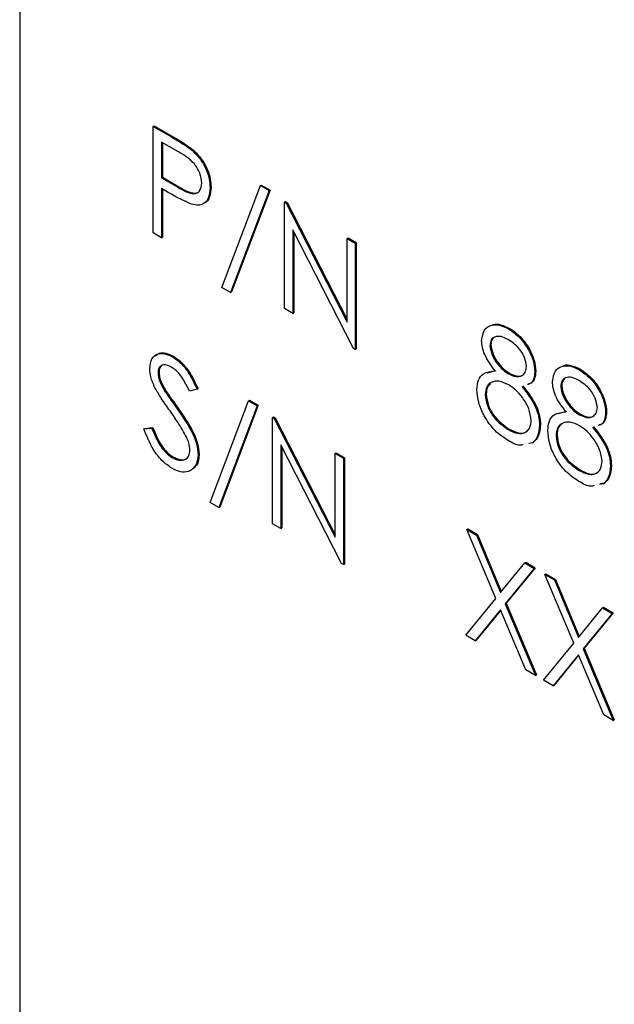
# Model space of a CAD drawing. Header units: inches. Extents: x 0.6 to 33.8, y 0 to 21.7.
# Tile 162 of 169: x 29.096 to 29.203, y 18.267 to 18.445. Entities that reach past the tile are written whole.
import ezdxf

# ---------------------------------------------------------------- set-up
doc = ezdxf.new("R2010")
doc.units = ezdxf.units.IN
doc.header["$MEASUREMENT"] = 0

msp = doc.modelspace()

# ---------------------------------------------------------------- linework, layer by layer
at = {"color": 7, "linetype": 'Continuous'}
for p, q in [((29.09576, 18.54893), (29.09576, 18.25294)), ((29.1198, 18.42538), (29.11998, 18.42548)), ((29.1198, 18.42538), (29.12305, 18.4235)), ((29.1198, 18.40624), (29.1198, 18.42538)), ((29.11998, 18.42548), (29.12323, 18.42361)), ((29.12432, 18.42081), (29.12129, 18.42256)), ((29.12129, 18.42256), (29.12129, 18.41618)), ((29.12305, 18.4235), (29.12323, 18.42361)), ((29.12147, 18.42246), (29.12147, 18.41628)), ((29.12683, 18.42104), (29.127, 18.42114)), ((29.12129, 18.41618), (29.12147, 18.41628)), ((29.12129, 18.41618), (29.12419, 18.41446)), ((29.12147, 18.41628), (29.12437, 18.41456)), ((29.12248, 18.41353), (29.12129, 18.41422)), ((29.12129, 18.41422), (29.12129, 18.40538)), ((29.12147, 18.41411), (29.12147, 18.40549)), ((29.12419, 18.41446), (29.12437, 18.41456)), ((29.13, 18.41436), (29.13018, 18.41446)), ((29.13213, 18.39643), (29.13906, 18.41476)), ((29.14063, 18.41385), (29.13369, 18.39553)), ((29.1408, 18.41395), (29.13387, 18.39563)), ((29.13906, 18.41476), (29.13923, 18.41486)), ((29.13906, 18.41476), (29.14063, 18.41385)), ((29.13923, 18.41486), (29.1408, 18.41395)), ((29.14063, 18.41385), (29.1408, 18.41395)), ((29.14339, 18.41177), (29.14356, 18.41187)), ((29.14356, 18.41187), (29.14388, 18.41169)), ((29.14339, 18.39263), (29.14339, 18.41177)), ((29.14339, 18.41177), (29.1437, 18.41159)), ((29.1437, 18.41159), (29.14388, 18.41169)), ((29.1437, 18.41159), (29.15465, 18.3902)), ((29.14388, 18.41169), (29.15465, 18.39065)), ((29.1558, 18.38546), (29.14487, 18.4068)), ((29.14487, 18.4068), (29.14487, 18.39177)), ((29.12129, 18.40538), (29.1198, 18.40624)), ((29.12129, 18.40538), (29.12147, 18.40549)), ((29.14505, 18.40645), (29.14505, 18.39187)), ((29.15465, 18.40526), (29.15483, 18.40537)), ((29.15465, 18.40526), (29.15614, 18.40441)), ((29.15465, 18.3902), (29.15465, 18.40526)), ((29.15483, 18.40537), (29.15631, 18.40451)), ((29.15614, 18.40441), (29.15631, 18.40451)), ((29.15614, 18.40441), (29.15614, 18.38527)), ((29.15631, 18.40451), (29.15631, 18.38537)), ((29.13369, 18.39553), (29.13213, 18.39643)), ((29.13369, 18.39553), (29.13387, 18.39563)), ((29.14487, 18.39177), (29.14339, 18.39263)), ((29.14487, 18.39177), (29.14505, 18.39187)), ((29.18373, 18.38897), (29.1839, 18.38907)), ((29.15614, 18.38527), (29.1558, 18.38546)), ((29.15614, 18.38527), (29.15631, 18.38537)), ((29.18036, 18.38598), (29.18053, 18.38608)), ((29.12325, 18.38395), (29.12343, 18.38405)), ((29.12065, 18.38106), (29.12083, 18.38116)), ((29.17987, 18.3811), (29.18147, 18.38151)), ((29.1837, 18.38089), (29.18388, 18.38099)), ((29.18843, 18.38129), (29.18861, 18.38139)), ((29.19648, 18.38161), (29.19665, 18.38171)), ((29.12766, 18.37816), (29.12784, 18.37826)), ((29.19311, 18.37862), (29.19328, 18.37872)), ((29.12175, 18.37796), (29.12192, 18.37806)), ((29.12766, 18.37816), (29.12632, 18.37776)), ((29.17951, 18.37714), (29.17968, 18.37724)), ((29.12397, 18.37477), (29.12415, 18.37487)), ((29.13, 18.35772), (29.13693, 18.37605)), ((29.1385, 18.37514), (29.13157, 18.35682)), ((29.13868, 18.37525), (29.13175, 18.35692)), ((29.13693, 18.37605), (29.13711, 18.37615)), ((29.13693, 18.37605), (29.1385, 18.37514)), ((29.13711, 18.37615), (29.13868, 18.37525)), ((29.1385, 18.37514), (29.13868, 18.37525)), ((29.14126, 18.37306), (29.14144, 18.37316)), ((29.14126, 18.35392), (29.14126, 18.37306)), ((29.14126, 18.37306), (29.14157, 18.37288)), ((29.14144, 18.37316), (29.14175, 18.37298)), ((29.14157, 18.37288), (29.14175, 18.37298)), ((29.14175, 18.37298), (29.15252, 18.35194)), ((29.19261, 18.37374), (29.19422, 18.37415)), ((29.19645, 18.37353), (29.19663, 18.37363)), ((29.20118, 18.37393), (29.20136, 18.37403)), ((29.1181, 18.37098), (29.1195, 18.37114)), ((29.11828, 18.37108), (29.11968, 18.37125)), ((29.1195, 18.37114), (29.11968, 18.37125)), ((29.14157, 18.37288), (29.15252, 18.3515)), ((29.18928, 18.37171), (29.18946, 18.37181)), ((29.1181, 18.37098), (29.11828, 18.37108)), ((29.18364, 18.37086), (29.18382, 18.37096)), ((29.19226, 18.36978), (29.19243, 18.36988)), ((29.15367, 18.34676), (29.14275, 18.36809)), ((29.14275, 18.36809), (29.14275, 18.35306)), ((29.14293, 18.36775), (29.14293, 18.35316)), ((29.18803, 18.36847), (29.18734, 18.36834)), ((29.18803, 18.36847), (29.1882, 18.36857)), ((29.12314, 18.36585), (29.12332, 18.36596)), ((29.12788, 18.36634), (29.12805, 18.36644)), ((29.15252, 18.36656), (29.1527, 18.36666)), ((29.15252, 18.36656), (29.15401, 18.3657)), ((29.15252, 18.3515), (29.15252, 18.36656)), ((29.1527, 18.36666), (29.15419, 18.3658)), ((29.15401, 18.3657), (29.15419, 18.3658)), ((29.15419, 18.3658), (29.15419, 18.34666)), ((29.15401, 18.3657), (29.15401, 18.34656)), ((29.20203, 18.36435), (29.20221, 18.36445)), ((29.19639, 18.3635), (29.19657, 18.3636)), ((29.20077, 18.36111), (29.20008, 18.36098)), ((29.20095, 18.36121), (29.20026, 18.36108)), ((29.20077, 18.36111), (29.20095, 18.36121)), ((29.13157, 18.35682), (29.13, 18.35772)), ((29.13157, 18.35682), (29.13175, 18.35692)), ((29.14275, 18.35306), (29.14126, 18.35392)), ((29.14275, 18.35306), (29.14293, 18.35316)), ((29.17621, 18.35288), (29.17639, 18.35298)), ((29.17621, 18.35288), (29.17793, 18.35189)), ((29.18141, 18.3405), (29.17621, 18.35288)), ((29.17639, 18.35298), (29.17811, 18.35199)), ((29.17793, 18.35189), (29.17811, 18.35199)), ((29.17793, 18.35189), (29.18227, 18.34156)), ((29.17811, 18.35199), (29.18241, 18.34174)), ((29.15401, 18.34656), (29.15367, 18.34676)), ((29.15401, 18.34656), (29.15419, 18.34666)), ((29.18227, 18.34156), (29.18661, 18.34688)), ((29.18661, 18.34688), (29.18679, 18.34698)), ((29.18661, 18.34688), (29.18833, 18.34589)), ((29.18679, 18.34698), (29.1885, 18.34599)), ((29.18833, 18.34589), (29.18313, 18.33951)), ((29.1885, 18.34599), (29.18331, 18.33961)), ((29.18833, 18.34589), (29.1885, 18.34599)), ((29.19024, 18.34479), (29.19041, 18.34489)), ((29.19024, 18.34479), (29.19195, 18.3438)), ((29.19544, 18.33241), (29.19024, 18.34479)), ((29.19041, 18.34489), (29.19213, 18.3439)), ((29.19195, 18.3438), (29.19213, 18.3439)), ((29.19195, 18.3438), (29.19629, 18.33346)), ((29.19213, 18.3439), (29.19644, 18.33364)), ((29.176, 18.33387), (29.18141, 18.3405)), ((29.18313, 18.33951), (29.18331, 18.33961)), ((29.18313, 18.33951), (29.18854, 18.32663)), ((29.18331, 18.33961), (29.18871, 18.32673)), ((29.18227, 18.33846), (29.17772, 18.33288)), ((29.1823, 18.33838), (29.17789, 18.33298)), ((29.18682, 18.32762), (29.18227, 18.33846)), ((29.19629, 18.33346), (29.20063, 18.33879)), ((29.20235, 18.3378), (29.19715, 18.33142)), ((29.20253, 18.3379), (29.19733, 18.33152)), ((29.20063, 18.33879), (29.20081, 18.33889)), ((29.20063, 18.33879), (29.20235, 18.3378)), ((29.20081, 18.33889), (29.20253, 18.3379)), ((29.20235, 18.3378), (29.20253, 18.3379)), ((29.17772, 18.33288), (29.176, 18.33387)), ((29.17772, 18.33288), (29.17789, 18.33298)), ((29.19002, 18.32577), (29.19544, 18.33241)), ((29.19715, 18.33142), (29.19733, 18.33152)), ((29.19715, 18.33142), (29.20256, 18.31853)), ((29.19733, 18.33152), (29.20274, 18.31864)), ((29.19629, 18.33036), (29.19174, 18.32478)), ((29.19632, 18.33029), (29.19192, 18.32488)), ((29.20084, 18.31953), (29.19629, 18.33036)), ((29.18854, 18.32663), (29.18682, 18.32762)), ((29.18854, 18.32663), (29.18871, 18.32673)), ((29.19174, 18.32478), (29.19002, 18.32577)), ((29.19174, 18.32478), (29.19192, 18.32488)), ((29.20256, 18.31853), (29.20084, 18.31953)), ((29.20256, 18.31853), (29.20274, 18.31864))]:
    msp.add_line(p, q, dxfattribs=at)
for points, knots in [([(29.12305, 18.4235), (29.12376, 18.4231), (29.12503, 18.42237), (29.12628, 18.42145), (29.12683, 18.42104)], [0, 0, 0, 0, 0.560314, 1, 1, 1, 1]), ([(29.12323, 18.42361), (29.12394, 18.4232), (29.1252, 18.42247), (29.12645, 18.42155), (29.127, 18.42114)], [0, 0, 0, 0, 0.560314, 1, 1, 1, 1]), ([(29.12851, 18.41521), (29.12844, 18.4158), (29.12833, 18.41669), (29.12772, 18.41791), (29.12655, 18.41955), (29.12531, 18.42025), (29.12432, 18.42081)], [0, 0, 0, 0, 0.248969, 0.374729, 0.500383, 1, 1, 1, 1]), ([(29.12683, 18.42104), (29.12733, 18.42054), (29.12834, 18.41954), (29.12938, 18.41764), (29.12993, 18.41585), (29.12998, 18.41486), (29.13, 18.41436)], [0, 0, 0, 0, 0.279705, 0.559381, 0.779509, 1, 1, 1, 1]), ([(29.127, 18.42114), (29.12751, 18.42064), (29.12852, 18.41964), (29.12956, 18.41774), (29.13011, 18.41596), (29.13015, 18.41496), (29.13018, 18.41446)], [0, 0, 0, 0, 0.279705, 0.559381, 0.779509, 1, 1, 1, 1]), ([(29.12419, 18.41446), (29.1252, 18.41388), (29.12647, 18.41314), (29.12769, 18.41339), (29.12833, 18.4139), (29.12844, 18.41469), (29.12851, 18.41521)], [0, 0, 0, 0, 0.499721, 0.62535, 0.751083, 1, 1, 1, 1]), ([(29.12437, 18.41456), (29.12537, 18.41399), (29.12662, 18.41327), (29.1278, 18.41346), (29.12804, 18.41369), (29.12813, 18.41378)], [0, 0, 0, 0, 0.7099649, 0.8884492, 1, 1, 1, 1]), ([(29.13, 18.41436), (29.12996, 18.41375), (29.12988, 18.41254), (29.12905, 18.41148), (29.12792, 18.41114), (29.1271, 18.41132), (29.12669, 18.41141)], [0, 0, 0, 0, 0.280099, 0.559324, 0.779458, 1, 1, 1, 1]), ([(29.13018, 18.41446), (29.13013, 18.41386), (29.13005, 18.41266), (29.1294, 18.41168), (29.12882, 18.41155), (29.12868, 18.41152)], [0, 0, 0, 0, 0.432122, 0.862897, 1, 1, 1, 1]), ([(29.12669, 18.41141), (29.12591, 18.41175), (29.12451, 18.41236), (29.1231, 18.41317), (29.12248, 18.41353)], [0, 0, 0, 0, 0.559694, 1, 1, 1, 1]), ([(29.17887, 18.38686), (29.17899, 18.38756), (29.17922, 18.38896), (29.18059, 18.38976), (29.18215, 18.38973), (29.1832, 18.38922), (29.18373, 18.38897)], [0, 0, 0, 0, 0.278806, 0.558457, 0.77916, 1, 1, 1, 1]), ([(29.18072, 18.38961), (29.18079, 18.38966), (29.1812, 18.38997), (29.18235, 18.38979), (29.18339, 18.38931), (29.1839, 18.38907)], [0, 0, 0, 0, 0.093252, 0.546484, 1, 1, 1, 1]), ([(29.18373, 18.38897), (29.18439, 18.3885), (29.18571, 18.38757), (29.18726, 18.38541), (29.18824, 18.38319), (29.18837, 18.38192), (29.18843, 18.38129)], [0, 0, 0, 0, 0.279929, 0.559623, 0.779946, 1, 1, 1, 1]), ([(29.1839, 18.38907), (29.18456, 18.38861), (29.18589, 18.38768), (29.18744, 18.38552), (29.18842, 18.3833), (29.18854, 18.38203), (29.18861, 18.38139)], [0, 0, 0, 0, 0.279929, 0.559623, 0.779946, 1, 1, 1, 1]), ([(29.18364, 18.38705), (29.18321, 18.38727), (29.18234, 18.38771), (29.18127, 18.38762), (29.1805, 18.38708), (29.1804, 18.38634), (29.18036, 18.38598)], [0, 0, 0, 0, 0.280651, 0.560566, 0.78062, 1, 1, 1, 1]), ([(29.18103, 18.3873), (29.18094, 18.38723), (29.18061, 18.38702), (29.18056, 18.38647), (29.18053, 18.38608)], [0, 0, 0, 0, 0.291477, 1, 1, 1, 1]), ([(29.18129, 18.38141), (29.18058, 18.38236), (29.17959, 18.3837), (29.17895, 18.38567), (29.1789, 18.38647), (29.17887, 18.38686)], [0, 0, 0, 0, 0.557752, 0.778932, 1, 1, 1, 1]), ([(29.18036, 18.38598), (29.18045, 18.38542), (29.18064, 18.38429), (29.18162, 18.38276), (29.18265, 18.38158), (29.18335, 18.38112), (29.1837, 18.38089)], [0, 0, 0, 0, 0.277721, 0.558224, 0.779072, 1, 1, 1, 1]), ([(29.18053, 18.38608), (29.18063, 18.38552), (29.18081, 18.38439), (29.1818, 18.38286), (29.18283, 18.38168), (29.18353, 18.38122), (29.18388, 18.38099)], [0, 0, 0, 0, 0.277721, 0.558224, 0.779072, 1, 1, 1, 1]), ([(29.18694, 18.38221), (29.18686, 18.38275), (29.18668, 18.38384), (29.18546, 18.38582), (29.18433, 18.38659), (29.18364, 18.38705)], [0, 0, 0, 0, 0.278971, 0.559919, 1, 1, 1, 1]), ([(29.11917, 18.38184), (29.11924, 18.38248), (29.11938, 18.38375), (29.12051, 18.38458), (29.12187, 18.38461), (29.12279, 18.38417), (29.12325, 18.38395)], [0, 0, 0, 0, 0.279553, 0.558798, 0.779378, 1, 1, 1, 1]), ([(29.12022, 18.38408), (29.12041, 18.38428), (29.12087, 18.38475), (29.12206, 18.38469), (29.12297, 18.38427), (29.12343, 18.38405)], [0, 0, 0, 0, 0.261661, 0.630795, 1, 1, 1, 1]), ([(29.12325, 18.38395), (29.12376, 18.3836), (29.12478, 18.38289), (29.12638, 18.38084), (29.12718, 18.37918), (29.12766, 18.37816)], [0, 0, 0, 0, 0.27975, 0.559501, 1, 1, 1, 1]), ([(29.12343, 18.38405), (29.12394, 18.3837), (29.12496, 18.38299), (29.12655, 18.38095), (29.12735, 18.37928), (29.12784, 18.37826)], [0, 0, 0, 0, 0.27975, 0.559501, 1, 1, 1, 1]), ([(29.12009, 18.37839), (29.1198, 18.37906), (29.11928, 18.38024), (29.1192, 18.38135), (29.11917, 18.38184)], [0, 0, 0, 0, 0.5598405, 1, 1, 1, 1]), ([(29.12308, 18.38208), (29.12275, 18.38225), (29.12207, 18.38257), (29.12126, 18.38245), (29.12073, 18.38193), (29.12068, 18.38135), (29.12065, 18.38106)], [0, 0, 0, 0, 0.280274, 0.559931, 0.77992, 1, 1, 1, 1]), ([(29.12126, 18.38227), (29.12115, 18.38218), (29.12088, 18.38195), (29.12085, 18.38146), (29.12083, 18.38116)], [0, 0, 0, 0, 0.383339, 1, 1, 1, 1]), ([(29.12632, 18.37776), (29.12603, 18.37834), (29.12556, 18.37929), (29.12478, 18.38055), (29.12397, 18.38149), (29.12338, 18.38188), (29.12308, 18.38208)], [0, 0, 0, 0, 0.340409, 0.560482, 0.78018, 1, 1, 1, 1]), ([(29.1837, 18.38089), (29.18414, 18.38069), (29.18502, 18.38029), (29.18609, 18.38045), (29.18678, 18.38112), (29.18689, 18.38185), (29.18694, 18.38221)], [0, 0, 0, 0, 0.280237, 0.560145, 0.780435, 1, 1, 1, 1]), ([(29.19162, 18.3795), (29.19174, 18.3802), (29.19197, 18.3816), (29.19334, 18.3824), (29.1949, 18.38237), (29.19595, 18.38186), (29.19648, 18.38161)], [0, 0, 0, 0, 0.278806, 0.558457, 0.77916, 1, 1, 1, 1]), ([(29.19346, 18.38225), (29.19353, 18.3823), (29.19395, 18.38261), (29.1951, 18.38243), (29.19614, 18.38195), (29.19665, 18.38171)], [0, 0, 0, 0, 0.093252, 0.546484, 1, 1, 1, 1]), ([(29.12065, 18.38106), (29.12067, 18.38078), (29.12071, 18.38023), (29.12107, 18.37914), (29.12149, 18.37841), (29.12175, 18.37796)], [0, 0, 0, 0, 0.279946, 0.559774, 1, 1, 1, 1]), ([(29.12083, 18.38116), (29.12085, 18.38089), (29.12089, 18.38033), (29.12125, 18.37924), (29.12167, 18.37851), (29.12192, 18.37806)], [0, 0, 0, 0, 0.279946, 0.559774, 1, 1, 1, 1]), ([(29.17802, 18.37805), (29.17807, 18.37866), (29.17818, 18.37988), (29.1793, 18.38122), (29.18053, 18.38134), (29.18129, 18.38141)], [0, 0, 0, 0, 0.279987, 0.559901, 1, 1, 1, 1]), ([(29.18388, 18.38099), (29.18431, 18.3808), (29.18518, 18.38041), (29.18612, 18.38046), (29.18643, 18.38082), (29.1865, 18.38091)], [0, 0, 0, 0, 0.436707, 0.872902, 1, 1, 1, 1]), ([(29.18843, 18.38129), (29.18839, 18.38084), (29.18831, 18.37994), (29.1878, 18.37912), (29.18728, 18.37901), (29.1871, 18.37897)], [0, 0, 0, 0, 0.396812, 0.793518, 1, 1, 1, 1]), ([(29.18861, 18.38139), (29.18857, 18.38094), (29.18849, 18.38004), (29.18797, 18.37922), (29.18745, 18.37911), (29.18728, 18.37907)], [0, 0, 0, 0, 0.396812, 0.793518, 1, 1, 1, 1]), ([(29.19639, 18.37969), (29.19596, 18.37991), (29.19509, 18.38035), (29.19402, 18.38026), (29.19325, 18.37972), (29.19315, 18.37898), (29.19311, 18.37862)], [0, 0, 0, 0, 0.280651, 0.560566, 0.78062, 1, 1, 1, 1]), ([(29.19648, 18.38161), (29.19714, 18.38114), (29.19846, 18.38021), (29.20001, 18.37806), (29.20099, 18.37584), (29.20112, 18.37456), (29.20118, 18.37393)], [0, 0, 0, 0, 0.279929, 0.559623, 0.779946, 1, 1, 1, 1]), ([(29.19665, 18.38171), (29.19731, 18.38125), (29.19863, 18.38032), (29.20018, 18.37816), (29.20117, 18.37594), (29.20129, 18.37467), (29.20136, 18.37403)], [0, 0, 0, 0, 0.279929, 0.559623, 0.779946, 1, 1, 1, 1]), ([(29.12281, 18.37422), (29.12227, 18.37497), (29.1213, 18.37632), (29.12046, 18.37776), (29.12009, 18.37839)], [0, 0, 0, 0, 0.560413, 1, 1, 1, 1]), ([(29.18374, 18.3789), (29.18316, 18.37918), (29.18199, 18.37974), (29.18062, 18.37946), (29.17968, 18.37862), (29.17956, 18.37763), (29.17951, 18.37714)], [0, 0, 0, 0, 0.280283, 0.560138, 0.780298, 1, 1, 1, 1]), ([(29.18046, 18.3791), (29.18028, 18.37896), (29.1798, 18.37858), (29.17973, 18.37775), (29.17968, 18.37724)], [0, 0, 0, 0, 0.383256, 1, 1, 1, 1]), ([(29.18779, 18.37253), (29.1877, 18.37322), (29.1875, 18.37461), (29.18633, 18.37655), (29.18505, 18.37804), (29.18418, 18.37861), (29.18374, 18.3789)], [0, 0, 0, 0, 0.278303, 0.558509, 0.779146, 1, 1, 1, 1]), ([(29.18608, 18.37864), (29.18702, 18.37745), (29.18833, 18.37577), (29.18919, 18.37323), (29.18925, 18.37221), (29.18928, 18.37171)], [0, 0, 0, 0, 0.558271, 0.779089, 1, 1, 1, 1]), ([(29.18625, 18.37875), (29.18719, 18.37755), (29.1885, 18.37587), (29.18936, 18.37333), (29.18943, 18.37232), (29.18946, 18.37181)], [0, 0, 0, 0, 0.558271, 0.779089, 1, 1, 1, 1]), ([(29.19404, 18.37405), (29.19333, 18.375), (29.19233, 18.37634), (29.1917, 18.37831), (29.19165, 18.37911), (29.19162, 18.3795)], [0, 0, 0, 0, 0.557752, 0.778932, 1, 1, 1, 1]), ([(29.19311, 18.37862), (29.1932, 18.37806), (29.19338, 18.37693), (29.19437, 18.3754), (29.1954, 18.37422), (29.1961, 18.37376), (29.19645, 18.37353)], [0, 0, 0, 0, 0.277721, 0.558224, 0.779072, 1, 1, 1, 1]), ([(29.19378, 18.37994), (29.19368, 18.37987), (29.19336, 18.37966), (29.19331, 18.37911), (29.19328, 18.37872)], [0, 0, 0, 0, 0.291477, 1, 1, 1, 1]), ([(29.19328, 18.37872), (29.19338, 18.37816), (29.19356, 18.37703), (29.19455, 18.3755), (29.19558, 18.37432), (29.19628, 18.37386), (29.19663, 18.37363)], [0, 0, 0, 0, 0.277721, 0.558224, 0.779072, 1, 1, 1, 1]), ([(29.19969, 18.37485), (29.1996, 18.3754), (29.19943, 18.37648), (29.1982, 18.37846), (29.19708, 18.37923), (29.19639, 18.37969)], [0, 0, 0, 0, 0.278971, 0.559919, 1, 1, 1, 1]), ([(29.12175, 18.37796), (29.12215, 18.37736), (29.12288, 18.37628), (29.12364, 18.37523), (29.12397, 18.37477)], [0, 0, 0, 0, 0.559906, 1, 1, 1, 1]), ([(29.12192, 18.37806), (29.12233, 18.37746), (29.12306, 18.37638), (29.12382, 18.37533), (29.12415, 18.37487)], [0, 0, 0, 0, 0.559906, 1, 1, 1, 1]), ([(29.18363, 18.36891), (29.18283, 18.36943), (29.18123, 18.37047), (29.17936, 18.3731), (29.17823, 18.37577), (29.17809, 18.37729), (29.17802, 18.37805)], [0, 0, 0, 0, 0.280545, 0.559269, 0.779816, 1, 1, 1, 1]), ([(29.17951, 18.37714), (29.1796, 18.37644), (29.17979, 18.37506), (29.18132, 18.37249), (29.18276, 18.37148), (29.18364, 18.37086)], [0, 0, 0, 0, 0.2798334, 0.5601982, 1, 1, 1, 1]), ([(29.17968, 18.37724), (29.17978, 18.37655), (29.17996, 18.37516), (29.1815, 18.37259), (29.18294, 18.37158), (29.18382, 18.37096)], [0, 0, 0, 0, 0.2798334, 0.5601982, 1, 1, 1, 1]), ([(29.12397, 18.37477), (29.12501, 18.37328), (29.12646, 18.37121), (29.12769, 18.36819), (29.12781, 18.36696), (29.12788, 18.36634)], [0, 0, 0, 0, 0.560115, 0.780284, 1, 1, 1, 1]), ([(29.12415, 18.37487), (29.12519, 18.37338), (29.12664, 18.37131), (29.12787, 18.36829), (29.12799, 18.36706), (29.12805, 18.36644)], [0, 0, 0, 0, 0.560115, 0.780284, 1, 1, 1, 1]), ([(29.19645, 18.37353), (29.19689, 18.37333), (29.19777, 18.37293), (29.19883, 18.37309), (29.19953, 18.37376), (29.19964, 18.37449), (29.19969, 18.37485)], [0, 0, 0, 0, 0.280237, 0.560145, 0.780435, 1, 1, 1, 1]), ([(29.1258, 18.36944), (29.12528, 18.37037), (29.12437, 18.37202), (29.12329, 18.37355), (29.12281, 18.37422)], [0, 0, 0, 0, 0.559496, 1, 1, 1, 1]), ([(29.19077, 18.37069), (29.19082, 18.3713), (29.19093, 18.37252), (29.19204, 18.37386), (29.19328, 18.37398), (29.19404, 18.37405)], [0, 0, 0, 0, 0.279987, 0.559901, 1, 1, 1, 1]), ([(29.19663, 18.37363), (29.19706, 18.37344), (29.19793, 18.37305), (29.19887, 18.3731), (29.19918, 18.37346), (29.19925, 18.37355)], [0, 0, 0, 0, 0.436707, 0.872902, 1, 1, 1, 1]), ([(29.20118, 18.37393), (29.20114, 18.37348), (29.20106, 18.37258), (29.20054, 18.37176), (29.20003, 18.37165), (29.19985, 18.37161)], [0, 0, 0, 0, 0.396812, 0.793518, 1, 1, 1, 1]), ([(29.20136, 18.37403), (29.20132, 18.37358), (29.20124, 18.37268), (29.20072, 18.37186), (29.2002, 18.37175), (29.20003, 18.37171)], [0, 0, 0, 0, 0.396812, 0.793518, 1, 1, 1, 1]), ([(29.1195, 18.37114), (29.12, 18.36999), (29.12068, 18.36837), (29.12209, 18.36659), (29.12279, 18.3661), (29.12314, 18.36585)], [0, 0, 0, 0, 0.559321, 0.779782, 1, 1, 1, 1]), ([(29.11968, 18.37125), (29.12017, 18.37009), (29.12086, 18.36847), (29.12226, 18.36669), (29.12297, 18.3662), (29.12332, 18.36596)], [0, 0, 0, 0, 0.559321, 0.779782, 1, 1, 1, 1]), ([(29.18364, 18.37086), (29.18421, 18.37058), (29.18535, 18.37001), (29.18673, 18.37022), (29.18763, 18.37108), (29.18774, 18.37205), (29.18779, 18.37253)], [0, 0, 0, 0, 0.280602, 0.559962, 0.78018, 1, 1, 1, 1]), ([(29.18928, 18.37171), (29.18921, 18.37093), (29.1891, 18.36954), (29.18835, 18.3688), (29.18803, 18.36847)], [0, 0, 0, 0, 0.559346, 1, 1, 1, 1]), ([(29.18946, 18.37181), (29.18939, 18.37103), (29.18927, 18.36965), (29.18853, 18.3689), (29.1882, 18.36857)], [0, 0, 0, 0, 0.559346, 1, 1, 1, 1]), ([(29.19649, 18.37154), (29.19591, 18.37182), (29.19474, 18.37238), (29.19337, 18.3721), (29.19242, 18.37126), (29.19231, 18.37027), (29.19226, 18.36978)], [0, 0, 0, 0, 0.280283, 0.560138, 0.780298, 1, 1, 1, 1]), ([(29.19321, 18.37175), (29.19303, 18.3716), (29.19254, 18.37122), (29.19248, 18.37039), (29.19243, 18.36988)], [0, 0, 0, 0, 0.383256, 1, 1, 1, 1]), ([(29.20054, 18.36517), (29.20044, 18.36586), (29.20025, 18.36725), (29.19907, 18.36919), (29.1978, 18.37068), (29.19692, 18.37125), (29.19649, 18.37154)], [0, 0, 0, 0, 0.278303, 0.558509, 0.779146, 1, 1, 1, 1]), ([(29.19883, 18.37129), (29.19976, 18.37009), (29.20108, 18.36841), (29.20193, 18.36587), (29.202, 18.36486), (29.20203, 18.36435)], [0, 0, 0, 0, 0.558271, 0.779089, 1, 1, 1, 1]), ([(29.199, 18.37139), (29.19994, 18.37019), (29.20125, 18.36851), (29.20211, 18.36597), (29.20217, 18.36496), (29.20221, 18.36445)], [0, 0, 0, 0, 0.558271, 0.779089, 1, 1, 1, 1]), ([(29.12314, 18.36389), (29.12253, 18.36432), (29.1213, 18.36517), (29.11941, 18.3677), (29.1186, 18.36974), (29.1181, 18.37098)], [0, 0, 0, 0, 0.27988, 0.559666, 1, 1, 1, 1]), ([(29.12639, 18.36722), (29.12635, 18.36763), (29.12628, 18.36835), (29.12594, 18.36911), (29.1258, 18.36944)], [0, 0, 0, 0, 0.55899, 1, 1, 1, 1]), ([(29.18382, 18.37096), (29.18438, 18.37069), (29.18551, 18.37014), (29.18672, 18.37019), (29.18711, 18.37066), (29.18719, 18.37076)], [0, 0, 0, 0, 0.441499, 0.881044, 1, 1, 1, 1]), ([(29.19638, 18.36155), (29.19557, 18.36207), (29.19397, 18.36311), (29.19211, 18.36574), (29.19098, 18.36841), (29.19084, 18.36993), (29.19077, 18.37069)], [0, 0, 0, 0, 0.280545, 0.559269, 0.779816, 1, 1, 1, 1]), ([(29.19226, 18.36978), (29.19235, 18.36908), (29.19254, 18.3677), (29.19407, 18.36513), (29.19551, 18.36412), (29.19639, 18.3635)], [0, 0, 0, 0, 0.279833, 0.560198, 1, 1, 1, 1]), ([(29.19243, 18.36988), (29.19253, 18.36919), (29.19271, 18.3678), (29.19425, 18.36523), (29.19569, 18.36422), (29.19657, 18.3636)], [0, 0, 0, 0, 0.279833, 0.560198, 1, 1, 1, 1]), ([(29.18634, 18.36814), (29.18615, 18.36809), (29.18538, 18.36787), (29.18438, 18.36846), (29.18363, 18.36891)], [0, 0, 0, 0, 0.243983, 1, 1, 1, 1]), ([(29.12314, 18.36585), (29.12359, 18.36565), (29.12448, 18.36524), (29.12557, 18.36538), (29.12626, 18.36609), (29.12635, 18.36684), (29.12639, 18.36722)], [0, 0, 0, 0, 0.280276, 0.560148, 0.780153, 1, 1, 1, 1]), ([(29.12788, 18.36634), (29.12778, 18.36561), (29.1276, 18.36415), (29.12627, 18.36325), (29.12474, 18.36312), (29.12368, 18.36363), (29.12314, 18.36389)], [0, 0, 0, 0, 0.279183, 0.559085, 0.779446, 1, 1, 1, 1]), ([(29.12332, 18.36596), (29.12376, 18.36576), (29.12464, 18.36536), (29.12561, 18.36539), (29.12591, 18.36578), (29.12598, 18.36587)], [0, 0, 0, 0, 0.435737, 0.870844, 1, 1, 1, 1]), ([(29.12805, 18.36644), (29.12799, 18.36567), (29.12791, 18.36456), (29.12723, 18.36414), (29.12702, 18.36401)], [0, 0, 0, 0, 0.697352, 1, 1, 1, 1]), ([(29.19639, 18.3635), (29.19696, 18.36322), (29.1981, 18.36265), (29.19948, 18.36286), (29.20038, 18.36372), (29.20049, 18.36469), (29.20054, 18.36517)], [0, 0, 0, 0, 0.280602, 0.559962, 0.78018, 1, 1, 1, 1]), ([(29.20203, 18.36435), (29.20196, 18.36357), (29.20184, 18.36219), (29.2011, 18.36144), (29.20077, 18.36111)], [0, 0, 0, 0, 0.559346, 1, 1, 1, 1]), ([(29.20221, 18.36445), (29.20214, 18.36367), (29.20202, 18.36229), (29.20128, 18.36154), (29.20095, 18.36121)], [0, 0, 0, 0, 0.559346, 1, 1, 1, 1]), ([(29.19657, 18.3636), (29.19713, 18.36333), (29.19825, 18.36278), (29.19947, 18.36283), (29.19986, 18.3633), (29.19994, 18.3634)], [0, 0, 0, 0, 0.441499, 0.881044, 1, 1, 1, 1]), ([(29.19909, 18.36078), (29.1989, 18.36073), (29.19813, 18.36051), (29.19713, 18.3611), (29.19638, 18.36155)], [0, 0, 0, 0, 0.2439832, 1, 1, 1, 1])]:
    msp.add_open_spline(points, degree=3, knots=knots, dxfattribs=at)

doc.saveas('drawing.dxf')
